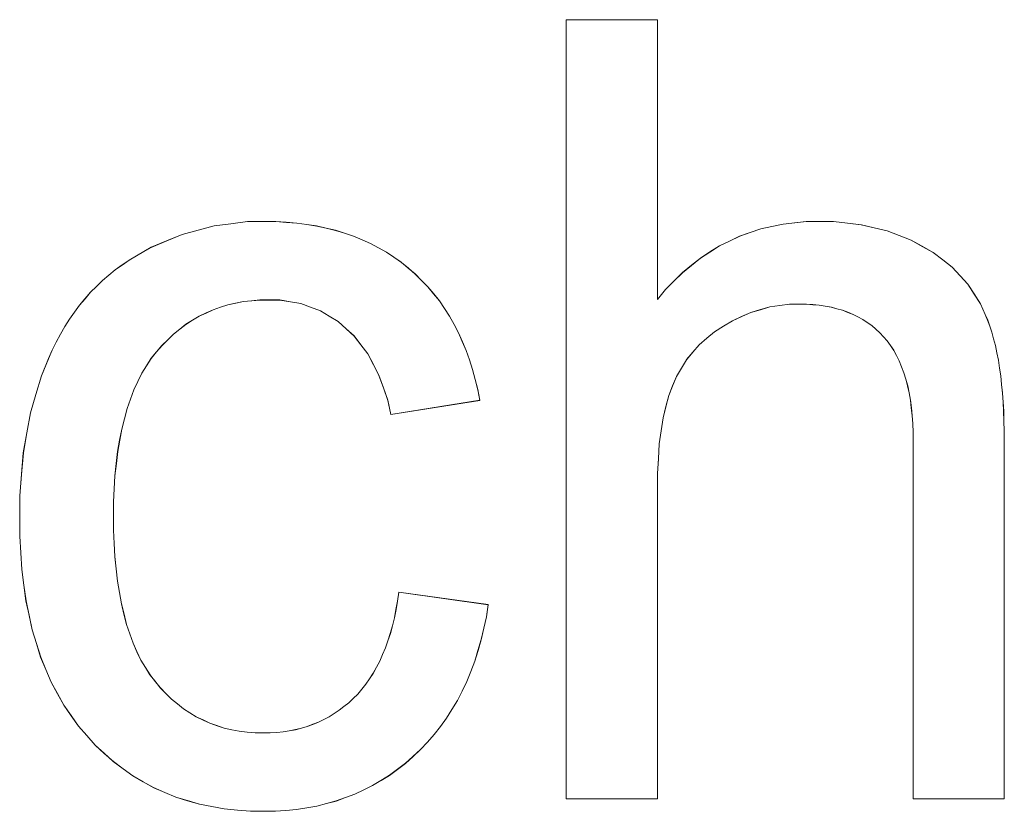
# Model space of a CAD drawing. Extents: x 229 to 926, y 37 to 878.
# Tile 87 of 194: x 326.36 to 329.52, y 809.52 to 812.06. Entities that reach past the tile are written whole.
import ezdxf

# ---------------------------------------------------------------- set-up
doc = ezdxf.new("R2010")
doc.units = 0
doc.layers.get('0').update_dxf_attribs({"lineweight": 13})
doc.layers.add('Beschriftung', color=7, linetype='Continuous', lineweight=25)
doc.layers.add('Beschriftung-A03ENJ5NI0', color=7, linetype='Continuous', lineweight=25)

# ---------------------------------------------------------------- blocks, each defined once
blk = doc.blocks.new('Referenz-A03ENJ5LI0', base_point=(255.7277, 65.704))
at = {"layer": 'Beschriftung', "color": 0, "lineweight": -2}
for p, q in [((328.1157, 809.5615), (328.1157, 812.0615)), ((328.1157, 812.0615), (328.4079, 812.0615)), ((328.4079, 812.0615), (328.4079, 811.1641)), ((326.9862, 811.3999), (327.0398, 811.4068)), ((327.0398, 811.4068), (327.0935, 811.4136)), ((327.0935, 811.4136), (327.1491, 811.4136)), ((327.1491, 811.4136), (327.1842, 811.4136)), ((327.1842, 811.4136), (327.2178, 811.4113)), ((327.2178, 811.4113), (327.2513, 811.409)), ((327.2513, 811.409), (327.2833, 811.4043)), ((328.8108, 811.4058), (328.848, 811.4098)), ((328.848, 811.4098), (328.8853, 811.4136)), ((328.8853, 811.4136), (328.9243, 811.4136)), ((328.9243, 811.4136), (328.9722, 811.4136)), ((328.9722, 811.4136), (329.017, 811.4087)), ((329.017, 811.4087), (329.0617, 811.4037)), ((326.8833, 811.3723), (326.9348, 811.3861)), ((326.9348, 811.3861), (326.9862, 811.3999)), ((327.2833, 811.4043), (327.3151, 811.3996)), ((327.3151, 811.3996), (327.3455, 811.3926)), ((327.3455, 811.3926), (327.3759, 811.3856)), ((327.3759, 811.3856), (327.4046, 811.3762)), ((327.4046, 811.3762), (327.4334, 811.367)), ((328.6716, 811.3668), (328.7055, 811.3785)), ((328.7055, 811.3785), (328.7394, 811.3902)), ((328.7394, 811.3902), (328.775, 811.398)), ((328.775, 811.398), (328.8108, 811.4058)), ((329.0617, 811.4037), (329.1033, 811.3938)), ((329.1033, 811.3938), (329.145, 811.3839)), ((329.145, 811.3839), (329.1834, 811.369)), ((326.7844, 811.3311), (326.8339, 811.3518)), ((326.8339, 811.3518), (326.8833, 811.3723)), ((327.4334, 811.367), (327.4605, 811.3553)), ((327.4605, 811.3553), (327.4876, 811.3436)), ((327.4876, 811.3436), (327.5131, 811.3296)), ((328.607, 811.3357), (328.6392, 811.3512)), ((328.6392, 811.3512), (328.6716, 811.3668)), ((329.1834, 811.369), (329.2219, 811.3542)), ((329.2219, 811.3542), (329.2572, 811.3344)), ((326.7372, 811.3037), (326.7844, 811.3311)), ((327.5131, 811.3296), (327.5387, 811.3156)), ((327.5387, 811.3156), (327.5627, 811.2993)), ((328.5458, 811.2967), (328.5764, 811.3161)), ((328.5764, 811.3161), (328.607, 811.3357)), ((329.2572, 811.3344), (329.2926, 811.3145)), ((329.2926, 811.3145), (329.3229, 811.2909)), ((326.6914, 811.2745), (326.7135, 811.2899)), ((326.7135, 811.2899), (326.7372, 811.3037)), ((327.5627, 811.2993), (327.5866, 811.2829)), ((327.5866, 811.2829), (327.609, 811.2642)), ((328.5169, 811.2733), (328.5458, 811.2967)), ((329.3229, 811.2909), (329.3532, 811.2673)), ((326.6486, 811.2418), (326.6692, 811.2591)), ((326.6692, 811.2591), (326.6914, 811.2745)), ((327.609, 811.2642), (327.6312, 811.2456)), ((328.4607, 811.2226), (328.488, 811.2499)), ((328.488, 811.2499), (328.5169, 811.2733)), ((329.3532, 811.2673), (329.3784, 811.2398)), ((326.6088, 811.2057), (326.628, 811.2246)), ((326.628, 811.2246), (326.6486, 811.2418)), ((327.6312, 811.2456), (327.6516, 811.2249)), ((327.6516, 811.2249), (327.6719, 811.2043)), ((328.4334, 811.1953), (328.4607, 811.2226)), ((329.3784, 811.2398), (329.4037, 811.2125)), ((326.5721, 811.1662), (326.5897, 811.1869)), ((326.5897, 811.1869), (326.6088, 811.2057)), ((327.6719, 811.2043), (327.6903, 811.1818)), ((328.4079, 811.1641), (328.4334, 811.1953)), ((329.4037, 811.2125), (329.424, 811.1813)), ((326.5544, 811.1456), (326.5721, 811.1662)), ((327.0802, 811.1569), (327.0553, 811.1516)), ((327.1065, 811.1594), (327.0802, 811.1569)), ((327.1328, 811.1621), (327.1065, 811.1594)), ((327.1604, 811.1621), (327.1328, 811.1621)), ((327.1969, 811.1621), (327.1604, 811.1621)), ((327.2308, 811.1563), (327.1969, 811.1621)), ((327.2646, 811.1506), (327.2308, 811.1563)), ((327.6903, 811.1818), (327.7086, 811.1591)), ((327.7086, 811.1591), (327.7249, 811.1346)), ((329.424, 811.1813), (329.4442, 811.1502)), ((326.5222, 811.1009), (326.5384, 811.1233)), ((326.5384, 811.1233), (326.5544, 811.1456)), ((326.9829, 811.1309), (326.9604, 811.1204)), ((327.0065, 811.1387), (326.9829, 811.1309)), ((327.0302, 811.1465), (327.0065, 811.1387)), ((327.0553, 811.1516), (327.0302, 811.1465)), ((327.2957, 811.1391), (327.2646, 811.1506)), ((327.3269, 811.1275), (327.2957, 811.1391)), ((327.3553, 811.1102), (327.3269, 811.1275)), ((327.7249, 811.1346), (327.7413, 811.1101)), ((328.7382, 811.1311), (328.7076, 811.1223)), ((328.7688, 811.1399), (328.7382, 811.1311)), ((328.8003, 811.1444), (328.7688, 811.1399)), ((328.8318, 811.1487), (328.8003, 811.1444)), ((328.8643, 811.1487), (328.8318, 811.1487)), ((328.8861, 811.1487), (328.8643, 811.1487)), ((328.9065, 811.1471), (328.8861, 811.1487)), ((328.927, 811.1454), (328.9065, 811.1471)), ((328.9463, 811.1422), (328.927, 811.1454)), ((328.9655, 811.1389), (328.9463, 811.1422)), ((328.9836, 811.134), (328.9655, 811.1389)), ((329.0016, 811.1291), (328.9836, 811.134)), ((329.0184, 811.1225), (329.0016, 811.1291)), ((329.0352, 811.1159), (329.0184, 811.1225)), ((329.4442, 811.1502), (329.4594, 811.1151)), ((326.5076, 811.0769), (326.5222, 811.1009)), ((326.9169, 811.0971), (326.8958, 811.0841)), ((326.938, 811.1101), (326.9169, 811.0971)), ((326.9604, 811.1204), (326.938, 811.1101)), ((327.3837, 811.0929), (327.3553, 811.1102)), ((327.4094, 811.0698), (327.3837, 811.0929)), ((327.7413, 811.1101), (327.7556, 811.0835)), ((328.6485, 811.0957), (328.6198, 811.078)), ((328.6781, 811.1089), (328.6485, 811.0957)), ((328.7076, 811.1223), (328.6781, 811.1089)), ((329.0507, 811.1078), (329.0352, 811.1159)), ((329.0664, 811.0996), (329.0507, 811.1078)), ((329.0806, 811.0897), (329.0664, 811.0996)), ((329.4594, 811.1151), (329.467, 811.0977)), ((329.467, 811.0977), (329.4737, 811.0782)), ((326.4931, 811.0529), (326.5076, 811.0769)), ((326.8759, 811.0685), (326.8562, 811.0529)), ((326.8958, 811.0841), (326.8759, 811.0685)), ((327.4352, 811.0467), (327.4094, 811.0698)), ((327.7556, 811.0835), (327.7699, 811.057)), ((328.5912, 811.0603), (328.5667, 811.0395)), ((328.6198, 811.078), (328.5912, 811.0603)), ((329.0951, 811.08), (329.0806, 811.0897)), ((329.1081, 811.0685), (329.0951, 811.08)), ((329.1212, 811.057), (329.1081, 811.0685)), ((329.4737, 811.0782), (329.4804, 811.0587)), ((326.4799, 811.0271), (326.4931, 811.0529)), ((326.8375, 811.0347), (326.819, 811.0164)), ((326.8562, 811.0529), (326.8375, 811.0347)), ((327.4571, 811.0179), (327.4352, 811.0467)), ((327.7699, 811.057), (327.7822, 811.0285)), ((327.7822, 811.0285), (327.7945, 811)), ((328.5667, 811.0395), (328.5421, 811.0186)), ((329.1331, 811.0439), (329.1212, 811.057)), ((329.145, 811.0308), (329.1331, 811.0439)), ((329.1554, 811.0158), (329.145, 811.0308)), ((329.4804, 811.0587), (329.486, 811.0373)), ((329.486, 811.0373), (329.4918, 811.016)), ((326.4553, 810.9738), (326.4668, 811.0013)), ((326.4668, 811.0013), (326.4799, 811.0271)), ((326.819, 811.0164), (326.8018, 810.9957)), ((327.479, 810.9891), (327.4571, 811.0179)), ((327.7945, 811), (327.8048, 810.9697)), ((328.5421, 811.0186), (328.5218, 810.9947)), ((329.1657, 811.0006), (329.1554, 811.0158)), ((329.1747, 810.9836), (329.1657, 811.0006)), ((329.4918, 811.016), (329.4965, 810.9926)), ((326.4321, 810.9188), (326.4553, 810.9738)), ((326.7846, 810.9749), (326.7694, 810.9511)), ((326.8018, 810.9957), (326.7846, 810.9749)), ((327.497, 810.9547), (327.479, 810.9891)), ((327.8048, 810.9697), (327.8151, 810.9392)), ((328.5014, 810.9707), (328.4851, 810.9436)), ((328.5218, 810.9947), (328.5014, 810.9707)), ((329.1836, 810.9666), (329.1747, 810.9836)), ((329.191, 810.9477), (329.1836, 810.9666)), ((329.4965, 810.9926), (329.5013, 810.9691)), ((329.5013, 810.9691), (329.505, 810.9438)), ((326.7694, 810.9511), (326.7544, 810.9273)), ((327.5149, 810.9203), (327.497, 810.9547)), ((327.8151, 810.9392), (327.8234, 810.9068)), ((328.4851, 810.9436), (328.4688, 810.9165)), ((329.1984, 810.9286), (329.191, 810.9477)), ((329.505, 810.9438), (329.5089, 810.9184)), ((326.4147, 810.8593), (326.4321, 810.9188)), ((326.7544, 810.9273), (326.7415, 810.9004)), ((327.529, 810.8802), (327.5149, 810.9203)), ((327.8234, 810.9068), (327.8317, 810.8745)), ((328.4688, 810.9165), (328.4566, 810.8862)), ((329.2044, 810.9077), (329.1984, 810.9286)), ((329.2103, 810.8868), (329.2044, 810.9077)), ((329.5089, 810.9184), (329.5117, 810.8911)), ((326.7285, 810.8736), (326.7177, 810.8437)), ((326.7415, 810.9004), (326.7285, 810.8736)), ((327.543, 810.8401), (327.529, 810.8802)), ((327.8317, 810.8745), (327.838, 810.8401)), ((328.4566, 810.8862), (328.4444, 810.856)), ((329.2148, 810.8639), (329.2103, 810.8868)), ((329.5117, 810.8911), (329.5146, 810.8637)), ((326.3974, 810.7998), (326.4147, 810.8593)), ((326.7177, 810.8437), (326.707, 810.8138)), ((327.5531, 810.7943), (327.543, 810.8401)), ((327.838, 810.8401), (327.5531, 810.7943)), ((328.4444, 810.856), (328.4353, 810.8199)), ((329.2192, 810.841), (329.2148, 810.8639)), ((329.2221, 810.8161), (329.2192, 810.841)), ((329.5146, 810.8637), (329.5165, 810.8344)), ((326.707, 810.8138), (326.6984, 810.7809)), ((328.4353, 810.8199), (328.4262, 810.784)), ((329.2252, 810.7913), (329.2221, 810.8161)), ((329.5165, 810.8344), (329.5183, 810.8051)), ((326.3858, 810.7356), (326.3974, 810.7998)), ((326.6984, 810.7809), (326.6898, 810.7479)), ((328.4262, 810.784), (328.4201, 810.7421)), ((329.2267, 810.7645), (329.2252, 810.7913)), ((329.5183, 810.8051), (329.5193, 810.7738)), ((326.6898, 810.7479), (326.6833, 810.7121)), ((329.2281, 810.7377), (329.2267, 810.7645)), ((329.5193, 810.7738), (329.5203, 810.7426)), ((326.3742, 810.6715), (326.3858, 810.7356)), ((326.6833, 810.7121), (326.6768, 810.6761)), ((328.4201, 810.7421), (328.4139, 810.7003)), ((329.2281, 810.7089), (329.2281, 810.7377)), ((329.5203, 810.7426), (329.5203, 810.7093)), ((328.4139, 810.7003), (328.4109, 810.6529)), ((329.2281, 809.5615), (329.2281, 810.7089)), ((329.5203, 810.7093), (329.5203, 809.5615)), ((326.3684, 810.6027), (326.3742, 810.6715)), ((326.6768, 810.6761), (326.6726, 810.6371)), ((328.4109, 810.6529), (328.4079, 810.6053)), ((326.6726, 810.6371), (326.6682, 810.5982)), ((326.3627, 810.534), (326.3684, 810.6027)), ((326.6682, 810.5982), (326.666, 810.5562)), ((328.4079, 810.6053), (328.4079, 810.552)), ((326.666, 810.5562), (326.6638, 810.5142)), ((326.3627, 810.4607), (326.3627, 810.534)), ((328.4079, 810.552), (328.4079, 809.5615)), ((326.6638, 810.5142), (326.6638, 810.4693)), ((326.3627, 810.4041), (326.3627, 810.4607)), ((326.6638, 810.4693), (326.6638, 810.4236)), ((326.366, 810.3507), (326.3627, 810.4041)), ((326.6638, 810.4236), (326.666, 810.3811)), ((326.666, 810.3811), (326.668, 810.3385)), ((326.3693, 810.2972), (326.366, 810.3507)), ((326.668, 810.3385), (326.6722, 810.2991)), ((326.3761, 810.2472), (326.3693, 810.2972)), ((326.6722, 810.2991), (326.6764, 810.2597)), ((326.3828, 810.197), (326.3761, 810.2472)), ((326.6764, 810.2597), (326.6826, 810.2234)), ((326.6826, 810.2234), (326.6889, 810.1871)), ((327.5747, 810.1958), (327.5785, 810.2246)), ((327.5785, 810.2246), (327.8653, 810.1846)), ((326.393, 810.1502), (326.3828, 810.197)), ((326.6889, 810.1871), (326.6972, 810.154)), ((327.5695, 810.169), (327.5747, 810.1958)), ((327.8653, 810.1846), (327.8593, 810.1457)), ((326.403, 810.1034), (326.393, 810.1502)), ((326.6972, 810.154), (326.7055, 810.1208)), ((327.5643, 810.1421), (327.5695, 810.169)), ((327.8593, 810.1457), (327.8512, 810.1089)), ((326.7055, 810.1208), (326.7159, 810.0907)), ((327.5513, 810.0919), (327.5578, 810.117)), ((327.5578, 810.117), (327.5643, 810.1421)), ((326.4165, 810.0599), (326.403, 810.1034)), ((326.7159, 810.0907), (326.7264, 810.0607)), ((327.5435, 810.0688), (327.5513, 810.0919)), ((327.8512, 810.1089), (327.843, 810.0722)), ((326.4299, 810.0164), (326.4165, 810.0599)), ((326.7264, 810.0607), (326.7388, 810.0338)), ((327.5357, 810.0457), (327.5435, 810.0688)), ((327.843, 810.0722), (327.8325, 810.0374)), ((326.7388, 810.0338), (326.7513, 810.0068)), ((327.5174, 810.0031), (327.5265, 810.0244)), ((327.5265, 810.0244), (327.5357, 810.0457)), ((327.8325, 810.0374), (327.822, 810.0028)), ((326.4467, 809.9762), (326.4299, 810.0164)), ((326.7513, 810.0068), (326.7659, 809.983)), ((327.5069, 809.9836), (327.5174, 810.0031)), ((327.822, 810.0028), (327.8092, 809.9702)), ((326.4636, 809.9359), (326.4467, 809.9762)), ((326.7659, 809.983), (326.7805, 809.9592)), ((326.7805, 809.9592), (326.7971, 809.9385)), ((327.4847, 809.9466), (327.4965, 809.9641)), ((327.4965, 809.9641), (327.5069, 809.9836)), ((327.8092, 809.9702), (327.7965, 809.9377)), ((326.4837, 809.899), (326.4636, 809.9359)), ((326.7971, 809.9385), (326.8137, 809.9178)), ((327.4598, 809.9134), (327.4729, 809.9291)), ((327.4729, 809.9291), (327.4847, 809.9466)), ((327.7965, 809.9377), (327.7815, 809.9073)), ((326.5039, 809.862), (326.4837, 809.899)), ((326.8137, 809.9178), (326.8317, 809.8997)), ((326.8317, 809.8997), (326.8496, 809.8816)), ((327.4323, 809.8838), (327.4467, 809.8976)), ((327.4467, 809.8976), (327.4598, 809.9134)), ((327.7815, 809.9073), (327.7663, 809.8767)), ((326.5274, 809.8283), (326.5039, 809.862)), ((326.8496, 809.8816), (326.8687, 809.8661)), ((326.8687, 809.8661), (326.888, 809.8505)), ((327.4025, 809.8578), (327.4179, 809.8699)), ((327.4179, 809.8699), (327.4323, 809.8838)), ((327.7663, 809.8767), (327.7489, 809.8484)), ((326.551, 809.7947), (326.5274, 809.8283)), ((326.888, 809.8505), (326.9085, 809.8377)), ((326.9085, 809.8377), (326.9289, 809.8247)), ((327.3548, 809.8249), (327.3711, 809.8353)), ((327.3711, 809.8353), (327.3873, 809.8457)), ((327.3873, 809.8457), (327.4025, 809.8578)), ((327.7489, 809.8484), (327.7316, 809.8201)), ((326.9289, 809.8247), (326.9506, 809.8144)), ((326.9506, 809.8144), (326.9724, 809.804)), ((326.9724, 809.804), (326.9953, 809.7963)), ((326.9953, 809.7963), (327.0183, 809.7885)), ((327.2848, 809.7938), (327.3027, 809.8006)), ((327.3027, 809.8006), (327.3208, 809.8076)), ((327.3208, 809.8076), (327.3378, 809.8162)), ((327.3378, 809.8162), (327.3548, 809.8249)), ((327.7316, 809.8201), (327.7119, 809.7939)), ((326.5778, 809.7644), (326.551, 809.7947)), ((327.0183, 809.7885), (327.0426, 809.7833)), ((327.0426, 809.7833), (327.0669, 809.7782)), ((327.0669, 809.7782), (327.0924, 809.7756)), ((327.0924, 809.7756), (327.1179, 809.773)), ((327.1179, 809.773), (327.1448, 809.773)), ((327.1448, 809.773), (327.1663, 809.773)), ((327.1663, 809.773), (327.1869, 809.7747)), ((327.1869, 809.7747), (327.2076, 809.7765)), ((327.2076, 809.7765), (327.2273, 809.7799)), ((327.2273, 809.7799), (327.247, 809.7834)), ((327.247, 809.7834), (327.266, 809.7885)), ((327.266, 809.7885), (327.2848, 809.7938)), ((327.6923, 809.7677), (327.6702, 809.7436)), ((327.7119, 809.7939), (327.6923, 809.7677)), ((326.6048, 809.734), (326.5778, 809.7644)), ((326.6338, 809.7075), (326.6048, 809.734)), ((327.6702, 809.7436), (327.6483, 809.7194)), ((326.663, 809.6809), (326.6338, 809.7075)), ((327.6483, 809.7194), (327.624, 809.6974)), ((326.6941, 809.6581), (326.663, 809.6809)), ((327.5998, 809.6754), (327.5741, 809.6562)), ((327.624, 809.6974), (327.5998, 809.6754)), ((326.7254, 809.6353), (326.6941, 809.6581)), ((327.5741, 809.6562), (327.5485, 809.6369)), ((326.7588, 809.6164), (326.7254, 809.6353)), ((326.7923, 809.5973), (326.7588, 809.6164)), ((327.5214, 809.6204), (327.4944, 809.6039)), ((327.5485, 809.6369), (327.5214, 809.6204)), ((326.8278, 809.5822), (326.7923, 809.5973)), ((326.8634, 809.567), (326.8278, 809.5822)), ((327.4375, 809.5764), (327.4078, 809.5655)), ((327.466, 809.5902), (327.4375, 809.5764)), ((327.4944, 809.6039), (327.466, 809.5902)), ((326.9011, 809.5556), (326.8634, 809.567)), ((326.9389, 809.5442), (326.9011, 809.5556)), ((326.9789, 809.5367), (326.9389, 809.5442)), ((327.3468, 809.5462), (327.3156, 809.538)), ((327.378, 809.5545), (327.3468, 809.5462)), ((327.4078, 809.5655), (327.378, 809.5545)), ((328.4079, 809.5615), (328.1157, 809.5615)), ((329.5203, 809.5615), (329.2281, 809.5615)), ((327.0188, 809.529), (326.9789, 809.5367)), ((327.0609, 809.5252), (327.0188, 809.529)), ((327.103, 809.5215), (327.0609, 809.5252)), ((327.1472, 809.5215), (327.103, 809.5215)), ((327.1825, 809.5215), (327.1472, 809.5215)), ((327.2166, 809.5243), (327.1825, 809.5215)), ((327.2505, 809.527), (327.2166, 809.5243)), ((327.2831, 809.5325), (327.2505, 809.527)), ((327.3156, 809.538), (327.2831, 809.5325))]:
    blk.add_line(p, q, dxfattribs=at)
blk = doc.blocks.new('Referenz-A03ENJ62I0', base_point=(255.7277, 65.7055))
at = {"layer": 'Beschriftung-A03ENJ5NI0', "color": 0, "lineweight": -2}
for p, q in [((328.1158, 809.5613), (328.1158, 812.0613)), ((328.1158, 812.0613), (328.408, 812.0613)), ((328.408, 812.0613), (328.408, 811.164)), ((326.9864, 811.3997), (327.0399, 811.4066)), ((327.0399, 811.4066), (327.0936, 811.4134)), ((327.0936, 811.4134), (327.1492, 811.4134)), ((327.1492, 811.4134), (327.1844, 811.4134)), ((327.1844, 811.4134), (327.2179, 811.4111)), ((327.2179, 811.4111), (327.2514, 811.4088)), ((327.2514, 811.4088), (327.2834, 811.4041)), ((328.8109, 811.4057), (328.8482, 811.4096)), ((328.8482, 811.4096), (328.8855, 811.4134)), ((328.8855, 811.4134), (328.9244, 811.4134)), ((328.9244, 811.4134), (328.9723, 811.4134)), ((328.9723, 811.4134), (329.0171, 811.4085)), ((329.0171, 811.4085), (329.0619, 811.4035)), ((326.8835, 811.3722), (326.935, 811.3859)), ((326.935, 811.3859), (326.9864, 811.3997)), ((327.2834, 811.4041), (327.3153, 811.3994)), ((327.3153, 811.3994), (327.3457, 811.3924)), ((327.3457, 811.3924), (327.376, 811.3854)), ((327.376, 811.3854), (327.4047, 811.3761)), ((327.4047, 811.3761), (327.4335, 811.3668)), ((328.6717, 811.3667), (328.7057, 811.3783)), ((328.7057, 811.3783), (328.7395, 811.39)), ((328.7395, 811.39), (328.7752, 811.3979)), ((328.7752, 811.3979), (328.8109, 811.4057)), ((329.0619, 811.4035), (329.1034, 811.3936)), ((329.1034, 811.3936), (329.1451, 811.3838)), ((329.1451, 811.3838), (329.1836, 811.3688)), ((326.7846, 811.331), (326.8341, 811.3516)), ((326.8341, 811.3516), (326.8835, 811.3722)), ((327.4335, 811.3668), (327.4606, 811.3551)), ((327.4606, 811.3551), (327.4878, 811.3434)), ((327.4878, 811.3434), (327.5133, 811.3294)), ((328.6071, 811.3355), (328.6394, 811.351)), ((328.6394, 811.351), (328.6717, 811.3667)), ((329.1836, 811.3688), (329.222, 811.354)), ((329.222, 811.354), (329.2573, 811.3342)), ((326.7373, 811.3036), (326.7846, 811.331)), ((327.5133, 811.3294), (327.5388, 811.3155)), ((327.5388, 811.3155), (327.5628, 811.2991)), ((328.5459, 811.2965), (328.5765, 811.3159)), ((328.5765, 811.3159), (328.6071, 811.3355)), ((329.2573, 811.3342), (329.2927, 811.3143)), ((329.2927, 811.3143), (329.323, 811.2907)), ((326.6915, 811.2743), (326.7137, 811.2898)), ((326.7137, 811.2898), (326.7373, 811.3036)), ((327.5628, 811.2991), (327.5867, 811.2827)), ((327.5867, 811.2827), (327.6091, 811.2641)), ((328.517, 811.2732), (328.5459, 811.2965)), ((329.323, 811.2907), (329.3533, 811.2671)), ((326.6487, 811.2416), (326.6693, 811.2589)), ((326.6693, 811.2589), (326.6915, 811.2743)), ((327.6091, 811.2641), (327.6314, 811.2454)), ((328.4608, 811.2224), (328.4881, 811.2497)), ((328.4881, 811.2497), (328.517, 811.2732)), ((329.3533, 811.2671), (329.3785, 811.2396)), ((326.6089, 811.2055), (326.6281, 811.2245)), ((326.6281, 811.2245), (326.6487, 811.2416)), ((327.6314, 811.2454), (327.6517, 811.2248)), ((327.6517, 811.2248), (327.672, 811.2041)), ((328.4336, 811.1952), (328.4608, 811.2224)), ((329.3785, 811.2396), (329.4038, 811.2123)), ((326.5722, 811.166), (326.5898, 811.1867)), ((326.5898, 811.1867), (326.6089, 811.2055)), ((327.672, 811.2041), (327.6905, 811.1816)), ((328.408, 811.164), (328.4336, 811.1952)), ((329.4038, 811.2123), (329.4241, 811.1811)), ((326.5545, 811.1454), (326.5722, 811.166)), ((327.0804, 811.1567), (327.0554, 811.1515)), ((327.1067, 811.1593), (327.0804, 811.1567)), ((327.1329, 811.162), (327.1067, 811.1593)), ((327.1606, 811.162), (327.1329, 811.162)), ((327.197, 811.162), (327.1606, 811.162)), ((327.2309, 811.1562), (327.197, 811.162)), ((327.2647, 811.1504), (327.2309, 811.1562)), ((327.6905, 811.1816), (327.7087, 811.1589)), ((327.7087, 811.1589), (327.7251, 811.1344)), ((329.4241, 811.1811), (329.4443, 811.15)), ((326.5223, 811.1007), (326.5385, 811.1231)), ((326.5385, 811.1231), (326.5545, 811.1454)), ((326.983, 811.1307), (326.9605, 811.1203)), ((327.0066, 811.1385), (326.983, 811.1307)), ((327.0304, 811.1463), (327.0066, 811.1385)), ((327.0554, 811.1515), (327.0304, 811.1463)), ((327.2958, 811.1389), (327.2647, 811.1504)), ((327.327, 811.1273), (327.2958, 811.1389)), ((327.3554, 811.11), (327.327, 811.1273)), ((327.7251, 811.1344), (327.7414, 811.1099)), ((328.7383, 811.1309), (328.7077, 811.1221)), ((328.7689, 811.1397), (328.7383, 811.1309)), ((328.8004, 811.1442), (328.7689, 811.1397)), ((328.8319, 811.1485), (328.8004, 811.1442)), ((328.8644, 811.1485), (328.8319, 811.1485)), ((328.8862, 811.1485), (328.8644, 811.1485)), ((328.9066, 811.1469), (328.8862, 811.1485)), ((328.9271, 811.1452), (328.9066, 811.1469)), ((328.9464, 811.1421), (328.9271, 811.1452)), ((328.9657, 811.1388), (328.9464, 811.1421)), ((328.9837, 811.1338), (328.9657, 811.1388)), ((329.0017, 811.1289), (328.9837, 811.1338)), ((329.0185, 811.1223), (329.0017, 811.1289)), ((329.0353, 811.1157), (329.0185, 811.1223)), ((329.4443, 811.15), (329.4595, 811.115)), ((326.5077, 811.0767), (326.5223, 811.1007)), ((326.917, 811.0969), (326.8959, 811.0839)), ((326.9381, 811.1099), (326.917, 811.0969)), ((326.9605, 811.1203), (326.9381, 811.1099)), ((327.3838, 811.0927), (327.3554, 811.11)), ((327.4096, 811.0696), (327.3838, 811.0927)), ((327.7414, 811.1099), (327.7557, 811.0833)), ((328.6486, 811.0955), (328.6199, 811.0778)), ((328.6782, 811.1087), (328.6486, 811.0955)), ((328.7077, 811.1221), (328.6782, 811.1087)), ((329.0509, 811.1076), (329.0353, 811.1157)), ((329.0665, 811.0995), (329.0509, 811.1076)), ((329.0808, 811.0896), (329.0665, 811.0995)), ((329.4595, 811.115), (329.4671, 811.0975)), ((329.4671, 811.0975), (329.4738, 811.078)), ((326.4932, 811.0527), (326.5077, 811.0767)), ((326.8761, 811.0683), (326.8563, 811.0527)), ((326.8959, 811.0839), (326.8761, 811.0683)), ((327.4353, 811.0465), (327.4096, 811.0696)), ((327.7557, 811.0833), (327.77, 811.0568)), ((328.5913, 811.0601), (328.5668, 811.0393)), ((328.6199, 811.0778), (328.5913, 811.0601)), ((329.0952, 811.0798), (329.0808, 811.0896)), ((329.1082, 811.0683), (329.0952, 811.0798)), ((329.1214, 811.0568), (329.1082, 811.0683)), ((329.4738, 811.078), (329.4805, 811.0586)), ((326.48, 811.0269), (326.4932, 811.0527)), ((326.8377, 811.0345), (326.8191, 811.0163)), ((326.8563, 811.0527), (326.8377, 811.0345)), ((327.4572, 811.0177), (327.4353, 811.0465)), ((327.77, 811.0568), (327.7824, 811.0283)), ((327.7824, 811.0283), (327.7946, 810.9998)), ((328.5668, 811.0393), (328.5423, 811.0184)), ((329.1332, 811.0437), (329.1214, 811.0568)), ((329.1451, 811.0306), (329.1332, 811.0437)), ((329.1555, 811.0156), (329.1451, 811.0306)), ((329.4805, 811.0586), (329.4862, 811.0371)), ((329.4862, 811.0371), (329.4919, 811.0158)), ((326.4554, 810.9737), (326.4669, 811.0011)), ((326.4669, 811.0011), (326.48, 811.0269)), ((326.8191, 811.0163), (326.8019, 810.9955)), ((327.4792, 810.9889), (327.4572, 811.0177)), ((327.7946, 810.9998), (327.8049, 810.9695)), ((328.5423, 811.0184), (328.5219, 810.9945)), ((329.1659, 811.0005), (329.1555, 811.0156)), ((329.1748, 810.9834), (329.1659, 811.0005)), ((329.4919, 811.0158), (329.4966, 810.9924)), ((326.4322, 810.9187), (326.4554, 810.9737)), ((326.7847, 810.9747), (326.7696, 810.9509)), ((326.8019, 810.9955), (326.7847, 810.9747)), ((327.4971, 810.9545), (327.4792, 810.9889)), ((327.8049, 810.9695), (327.8152, 810.939)), ((328.5016, 810.9705), (328.4852, 810.9434)), ((328.5219, 810.9945), (328.5016, 810.9705)), ((329.1837, 810.9665), (329.1748, 810.9834)), ((329.1911, 810.9475), (329.1837, 810.9665)), ((329.4966, 810.9924), (329.5014, 810.969)), ((329.5014, 810.969), (329.5051, 810.9436)), ((326.7696, 810.9509), (326.7545, 810.9271)), ((327.515, 810.9201), (327.4971, 810.9545)), ((327.8152, 810.939), (327.8236, 810.9066)), ((328.4852, 810.9434), (328.4689, 810.9163)), ((329.1986, 810.9284), (329.1911, 810.9475)), ((329.5051, 810.9436), (329.509, 810.9182)), ((326.4148, 810.8591), (326.4322, 810.9187)), ((326.7545, 810.9271), (326.7416, 810.9002)), ((327.5291, 810.88), (327.515, 810.9201)), ((327.8236, 810.9066), (327.8318, 810.8743)), ((328.4689, 810.9163), (328.4568, 810.886)), ((329.2045, 810.9076), (329.1986, 810.9284)), ((329.2105, 810.8866), (329.2045, 810.9076)), ((329.509, 810.9182), (329.5118, 810.8909)), ((326.7286, 810.8734), (326.7179, 810.8435)), ((326.7416, 810.9002), (326.7286, 810.8734)), ((327.5431, 810.8399), (327.5291, 810.88)), ((327.8318, 810.8743), (327.8382, 810.8399)), ((328.4568, 810.886), (328.4445, 810.8558)), ((329.2149, 810.8637), (329.2105, 810.8866)), ((329.5118, 810.8909), (329.5147, 810.8636)), ((326.3975, 810.7996), (326.4148, 810.8591)), ((326.7179, 810.8435), (326.7071, 810.8136)), ((327.5532, 810.7942), (327.5431, 810.8399)), ((327.8382, 810.8399), (327.5532, 810.7942)), ((328.4445, 810.8558), (328.4354, 810.8197)), ((329.2193, 810.8408), (329.2149, 810.8637)), ((329.2223, 810.8159), (329.2193, 810.8408)), ((329.5147, 810.8636), (329.5166, 810.8342)), ((326.7071, 810.8136), (326.6985, 810.7807)), ((328.4354, 810.8197), (328.4263, 810.7838)), ((329.2253, 810.7912), (329.2223, 810.8159)), ((329.5166, 810.8342), (329.5185, 810.8049)), ((326.3859, 810.7354), (326.3975, 810.7996)), ((326.6985, 810.7807), (326.6899, 810.7478)), ((328.4263, 810.7838), (328.4202, 810.7419)), ((329.2268, 810.7643), (329.2253, 810.7912)), ((329.5185, 810.8049), (329.5194, 810.7736)), ((326.6899, 810.7478), (326.6834, 810.7119)), ((329.2282, 810.7375), (329.2268, 810.7643)), ((329.5194, 810.7736), (329.5204, 810.7424)), ((326.3744, 810.6713), (326.3859, 810.7354)), ((326.6834, 810.7119), (326.677, 810.6759)), ((328.4202, 810.7419), (328.414, 810.7002)), ((329.2282, 810.7087), (329.2282, 810.7375)), ((329.5204, 810.7424), (329.5204, 810.7091)), ((328.414, 810.7002), (328.411, 810.6527)), ((329.2282, 809.5613), (329.2282, 810.7087)), ((329.5204, 810.7091), (329.5204, 809.5613)), ((326.3686, 810.6026), (326.3744, 810.6713)), ((326.677, 810.6759), (326.6727, 810.6369)), ((328.411, 810.6527), (328.408, 810.6051)), ((326.6727, 810.6369), (326.6683, 810.598)), ((326.3628, 810.5338), (326.3686, 810.6026)), ((326.6683, 810.598), (326.6662, 810.5561)), ((328.408, 810.6051), (328.408, 810.5518)), ((326.6662, 810.5561), (326.664, 810.514)), ((326.3628, 810.4605), (326.3628, 810.5338)), ((328.408, 810.5518), (328.408, 809.5613)), ((326.664, 810.514), (326.664, 810.4691)), ((326.3628, 810.4039), (326.3628, 810.4605)), ((326.664, 810.4691), (326.664, 810.4234)), ((326.3662, 810.3505), (326.3628, 810.4039)), ((326.664, 810.4234), (326.6661, 810.3809)), ((326.6661, 810.3809), (326.6681, 810.3383)), ((326.3695, 810.297), (326.3662, 810.3505)), ((326.6681, 810.3383), (326.6723, 810.2989)), ((326.3762, 810.247), (326.3695, 810.297)), ((326.6723, 810.2989), (326.6765, 810.2595)), ((326.383, 810.1969), (326.3762, 810.247)), ((326.6765, 810.2595), (326.6827, 810.2232)), ((326.6827, 810.2232), (326.689, 810.1869)), ((327.5748, 810.1956), (327.5786, 810.2244)), ((327.5786, 810.2244), (327.8654, 810.1844)), ((326.3931, 810.1501), (326.383, 810.1969)), ((326.689, 810.1869), (326.6973, 810.1538)), ((327.5697, 810.1688), (327.5748, 810.1956)), ((327.8654, 810.1844), (327.8595, 810.1455)), ((326.4031, 810.1032), (326.3931, 810.1501)), ((326.6973, 810.1538), (326.7057, 810.1206)), ((327.5644, 810.1419), (327.5697, 810.1688)), ((327.8595, 810.1455), (327.8513, 810.1087)), ((326.7057, 810.1206), (326.716, 810.0905)), ((327.5514, 810.0918), (327.5579, 810.1168)), ((327.5579, 810.1168), (327.5644, 810.1419)), ((326.4166, 810.0597), (326.4031, 810.1032)), ((326.716, 810.0905), (326.7265, 810.0605)), ((327.5436, 810.0686), (327.5514, 810.0918)), ((327.8513, 810.1087), (327.8431, 810.072)), ((326.43, 810.0162), (326.4166, 810.0597)), ((326.7265, 810.0605), (326.7389, 810.0336)), ((327.5358, 810.0455), (327.5436, 810.0686)), ((327.8431, 810.072), (327.8326, 810.0373)), ((326.7389, 810.0336), (326.7514, 810.0066)), ((327.5175, 810.0029), (327.5266, 810.0242)), ((327.5266, 810.0242), (327.5358, 810.0455)), ((327.8326, 810.0373), (327.8222, 810.0026)), ((326.4468, 809.976), (326.43, 810.0162)), ((326.7514, 810.0066), (326.766, 809.9828)), ((327.507, 809.9834), (327.5175, 810.0029)), ((327.8222, 810.0026), (327.8094, 809.97)), ((326.4637, 809.9358), (326.4468, 809.976)), ((326.766, 809.9828), (326.7806, 809.959)), ((326.7806, 809.959), (326.7972, 809.9383)), ((327.4848, 809.9464), (327.4966, 809.964)), ((327.4966, 809.964), (327.507, 809.9834)), ((327.8094, 809.97), (327.7966, 809.9375)), ((326.4839, 809.8988), (326.4637, 809.9358)), ((326.7972, 809.9383), (326.8139, 809.9176)), ((327.4599, 809.9132), (327.473, 809.9289)), ((327.473, 809.9289), (327.4848, 809.9464)), ((327.7966, 809.9375), (327.7816, 809.9071)), ((326.504, 809.8618), (326.4839, 809.8988)), ((326.8139, 809.9176), (326.8318, 809.8996)), ((326.8318, 809.8996), (326.8497, 809.8814)), ((327.4324, 809.8836), (327.4468, 809.8974)), ((327.4468, 809.8974), (327.4599, 809.9132)), ((327.7816, 809.9071), (327.7664, 809.8766)), ((326.5276, 809.8282), (326.504, 809.8618)), ((326.8497, 809.8814), (326.8689, 809.8659)), ((326.8689, 809.8659), (326.8882, 809.8504)), ((327.4027, 809.8576), (327.4181, 809.8697)), ((327.4181, 809.8697), (327.4324, 809.8836)), ((327.7664, 809.8766), (327.749, 809.8482)), ((326.5511, 809.7945), (326.5276, 809.8282)), ((326.8882, 809.8504), (326.9086, 809.8375)), ((326.9086, 809.8375), (326.929, 809.8246)), ((327.3549, 809.8247), (327.3712, 809.8351)), ((327.3712, 809.8351), (327.3874, 809.8455)), ((327.3874, 809.8455), (327.4027, 809.8576)), ((327.749, 809.8482), (327.7317, 809.8199)), ((326.929, 809.8246), (326.9508, 809.8142)), ((326.9508, 809.8142), (326.9725, 809.8039)), ((326.9725, 809.8039), (326.9955, 809.7961)), ((326.9955, 809.7961), (327.0185, 809.7883)), ((327.2849, 809.7936), (327.3028, 809.8004)), ((327.3028, 809.8004), (327.3209, 809.8074)), ((327.3209, 809.8074), (327.3379, 809.8161)), ((327.3379, 809.8161), (327.3549, 809.8247)), ((327.7317, 809.8199), (327.712, 809.7937)), ((326.578, 809.7642), (326.5511, 809.7945)), ((327.0185, 809.7883), (327.0428, 809.7832)), ((327.0428, 809.7832), (327.067, 809.778)), ((327.067, 809.778), (327.0925, 809.7754)), ((327.0925, 809.7754), (327.1181, 809.7729)), ((327.1181, 809.7729), (327.1449, 809.7729)), ((327.1449, 809.7729), (327.1664, 809.7729)), ((327.1664, 809.7729), (327.187, 809.7745)), ((327.187, 809.7745), (327.2077, 809.7763)), ((327.2077, 809.7763), (327.2274, 809.7798)), ((327.2274, 809.7798), (327.2472, 809.7832)), ((327.2472, 809.7832), (327.2661, 809.7884)), ((327.2661, 809.7884), (327.2849, 809.7936)), ((327.6924, 809.7675), (327.6704, 809.7434)), ((327.712, 809.7937), (327.6924, 809.7675)), ((326.6049, 809.7339), (326.578, 809.7642)), ((326.6339, 809.7073), (326.6049, 809.7339)), ((327.6704, 809.7434), (327.6484, 809.7193)), ((326.6631, 809.6808), (326.6339, 809.7073)), ((327.6484, 809.7193), (327.6242, 809.6972)), ((326.6942, 809.6579), (326.6631, 809.6808)), ((327.5999, 809.6753), (327.5742, 809.656)), ((327.6242, 809.6972), (327.5999, 809.6753)), ((326.7256, 809.6352), (326.6942, 809.6579)), ((327.5742, 809.656), (327.5486, 809.6367)), ((326.7589, 809.6162), (326.7256, 809.6352)), ((326.7924, 809.5971), (326.7589, 809.6162)), ((327.5216, 809.6203), (327.4945, 809.6037)), ((327.5486, 809.6367), (327.5216, 809.6203)), ((326.8279, 809.582), (326.7924, 809.5971)), ((326.8636, 809.5669), (326.8279, 809.582)), ((327.4376, 809.5763), (327.4079, 809.5653)), ((327.4661, 809.5901), (327.4376, 809.5763)), ((327.4945, 809.6037), (327.4661, 809.5901)), ((326.9013, 809.5554), (326.8636, 809.5669)), ((326.9391, 809.544), (326.9013, 809.5554)), ((326.979, 809.5365), (326.9391, 809.544)), ((327.3469, 809.546), (327.3157, 809.5378)), ((327.3781, 809.5543), (327.3469, 809.546)), ((327.4079, 809.5653), (327.3781, 809.5543)), ((328.408, 809.5613), (328.1158, 809.5613)), ((329.5204, 809.5613), (329.2282, 809.5613)), ((327.0189, 809.5288), (326.979, 809.5365)), ((327.061, 809.5251), (327.0189, 809.5288)), ((327.1031, 809.5213), (327.061, 809.5251)), ((327.1473, 809.5213), (327.1031, 809.5213)), ((327.1826, 809.5213), (327.1473, 809.5213)), ((327.2167, 809.5241), (327.1826, 809.5213)), ((327.2506, 809.5268), (327.2167, 809.5241)), ((327.2832, 809.5323), (327.2506, 809.5268)), ((327.3157, 809.5378), (327.2832, 809.5323))]:
    blk.add_line(p, q, dxfattribs=at)

msp = doc.modelspace()

# ---------------------------------------------------------------- block references
at = {"color": 251, "lineweight": 13, "ltscale": 0.13, "true_color": 0x606060}
for name, p in [('Referenz-A03ENJ5LI0', (255.7277, 65.704)), ('Referenz-A03ENJ62I0', (255.7277, 65.7055))]:
    msp.add_blockref(name, p, dxfattribs=at)

doc.saveas('drawing.dxf')
